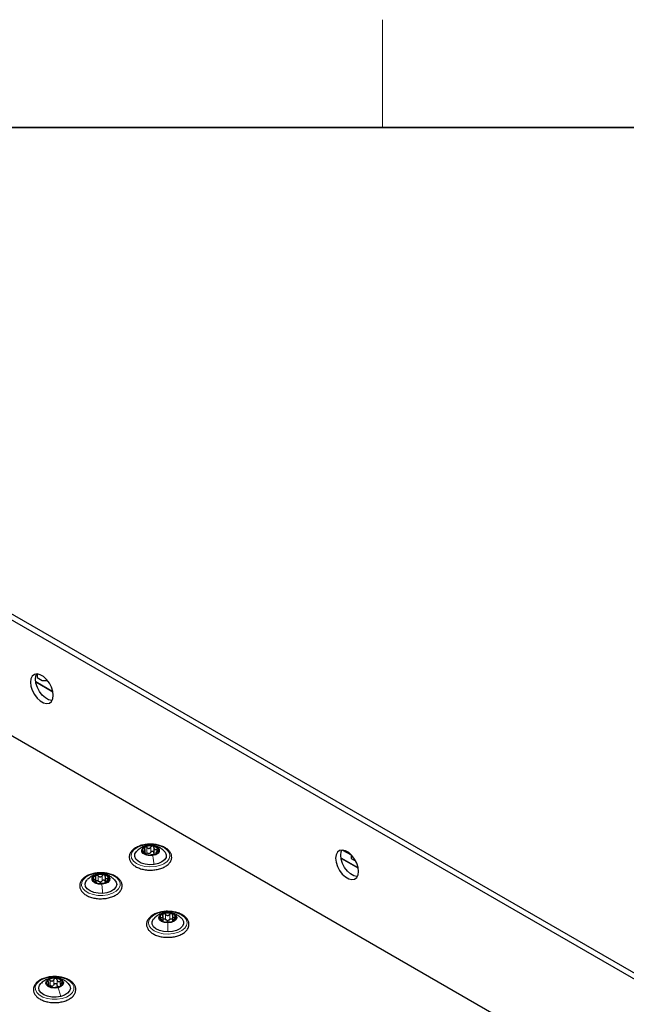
# Paper-space layout 'Blatt4' of a CAD drawing. Header units: millimetres. Extents: x 5 to 418, y 2 to 292.
# Tile 68 of 86: x 149 to 183, y 234 to 288. Entities that reach past the tile are written whole.
import ezdxf

# ---------------------------------------------------------------- set-up
doc = ezdxf.new("R2010")
doc.units = ezdxf.units.MM
doc.layers.add('SLD-0', color=7, linetype='Continuous')

psp = doc.layouts.new('Blatt4')

# ---------------------------------------------------------------- linework, layer by layer
at = {"color": 7, "linetype": 'Continuous', "lineweight": 25}
for p, q in [((185.813, 233.629), (131.79, 264.816)), ((186.096, 233.792), (132.073, 264.979)), ((181.571, 229.619), (136.033, 255.908)), ((150.048, 252.084), (150.048, 251.89)), ((150.932, 251.094), (149.975, 251.647)), ((150.935, 251.076), (149.977, 251.629)), ((150.048, 251.89), (150.331, 251.727)), ((150.331, 251.727), (150.626, 251.727)), ((156.051, 242.107), (156.051, 242.309)), ((156.547, 242.422), (156.547, 242.106)), ((167.038, 242.286), (167.513, 242.012)), ((156.659, 242.151), (156.659, 242.072)), ((167.004, 241.816), (166.956, 241.788)), ((167.004, 241.8), (166.959, 241.774)), ((167.903, 241.297), (167.004, 241.816)), ((167.004, 241.816), (167.004, 241.8)), ((167.906, 241.279), (167.004, 241.8)), ((167.513, 242.012), (167.513, 241.808)), ((167.513, 241.808), (167.775, 241.657)), ((153.314, 240.512), (153.314, 240.75)), ((153.829, 240.802), (153.829, 240.486)), ((153.881, 240.526), (153.881, 240.465)), ((157.054, 238.342), (157.054, 238.626)), ((157.573, 238.634), (157.573, 238.318)), ((157.061, 238.314), (157.061, 238.348)), ((157.58, 238.356), (157.58, 238.311)), ((150.703, 234.727), (150.703, 234.863)), ((151.344, 234.792), (151.344, 234.707))]:
    psp.add_line(p, q, dxfattribs=at)
at = {"color": 7, "linetype": 'Continuous', "lineweight": 18}
for p, q in [((155.964, 242.151), (155.964, 242.227)), ((156.156, 242.138), (156.156, 242.424)), ((156.213, 242.532), (156.239, 242.535)), ((156.379, 242.169), (156.379, 242.455)), ((156.705, 242.195), (156.705, 242.33)), ((156.681, 242.08), (156.681, 242.105)), ((153.209, 240.574), (153.209, 240.664)), ((153.443, 240.559), (153.443, 240.845)), ((153.671, 240.573), (153.671, 240.859)), ((153.966, 240.613), (153.966, 240.712)), ((153.893, 240.474), (153.893, 240.49)), ((156.935, 238.438), (156.935, 238.538)), ((157.197, 238.419), (157.197, 238.705)), ((157.308, 238.803), (157.309, 238.804)), ((157.426, 238.421), (157.426, 238.707)), ((157.696, 238.447), (157.696, 238.544)), ((150.781, 235.142), (150.833, 235.149)), ((150.638, 234.759), (150.638, 234.819)), ((150.774, 234.745), (150.774, 235.031)), ((150.985, 234.796), (150.985, 235.082)), ((151.159, 234.783), (151.159, 235.069)), ((151.341, 234.797), (151.341, 234.989)), ((151.379, 234.739), (151.379, 234.764))]:
    psp.add_line(p, q, dxfattribs=at)
at = {"color": 7, "linetype": 'Continuous', "lineweight": 25, "flags": 128}
for points in [[(149.68, 251.63), (149.706, 251.408), (149.781, 251.175), (149.9, 250.948), (150.052, 250.747), (150.226, 250.588), (150.407, 250.483), (150.581, 250.442), (150.733, 250.467), (150.852, 250.557), (150.927, 250.703), (150.953, 250.896), (150.927, 251.118), (150.852, 251.351), (150.733, 251.578), (150.581, 251.779), (150.407, 251.938), (150.226, 252.043), (150.052, 252.084), (149.9, 252.059), (149.781, 251.969), (149.706, 251.823), (149.68, 251.63)], [(149.963, 251.794), (149.989, 251.986), (150.031, 252.085)], [(150.885, 250.605), (150.864, 250.605), (150.69, 250.647), (150.509, 250.751), (150.335, 250.91), (150.183, 251.111), (150.064, 251.338), (149.989, 251.572), (149.963, 251.794)], [(156.561, 241.478), (156.311, 241.464), (156.066, 241.492), (155.843, 241.559), (155.662, 241.659), (155.537, 241.784), (155.479, 241.925), (155.491, 242.069), (155.574, 242.205), (155.59, 242.223)], [(156.471, 241.98), (156.278, 241.975), (156.097, 242.014), (155.955, 242.089), (155.874, 242.191), (155.866, 242.302), (155.933, 242.407), (156.064, 242.489), (156.239, 242.535)], [(156.239, 242.535), (156.432, 242.54), (156.614, 242.501), (156.756, 242.426), (156.836, 242.324), (156.844, 242.213), (156.777, 242.108), (156.646, 242.026), (156.471, 241.98)], [(157.119, 242.224), (157.173, 242.16), (157.231, 242.019), (157.219, 241.875), (157.136, 241.738), (156.991, 241.62), (156.793, 241.531), (156.561, 241.478)], [(167.923, 241.099), (167.898, 241.321), (167.822, 241.554), (167.704, 241.781), (167.551, 241.982), (167.378, 242.141), (167.196, 242.246), (167.023, 242.287), (166.87, 242.262), (166.752, 242.172), (166.676, 242.026), (166.651, 241.834), (166.676, 241.612), (166.752, 241.378), (166.87, 241.151), (167.023, 240.95), (167.196, 240.791), (167.378, 240.686), (167.551, 240.645), (167.704, 240.67), (167.822, 240.76), (167.898, 240.907), (167.923, 241.099)], [(166.933, 241.997), (166.959, 242.189), (167.001, 242.288)], [(167.856, 240.808), (167.834, 240.808), (167.66, 240.85), (167.479, 240.954), (167.305, 241.114), (167.153, 241.315), (167.034, 241.541), (166.959, 241.775), (166.933, 241.997)], [(153.692, 239.875), (153.442, 239.88), (153.204, 239.925), (152.998, 240.008), (152.841, 240.12), (152.745, 240.254), (152.718, 240.397), (152.762, 240.54), (152.835, 240.633)], [(153.651, 240.381), (153.458, 240.391), (153.287, 240.443), (153.163, 240.528), (153.105, 240.635), (153.122, 240.746), (153.212, 240.845), (153.36, 240.916), (153.544, 240.95)], [(153.544, 240.95), (153.736, 240.94), (153.908, 240.888), (154.032, 240.803), (154.09, 240.696), (154.073, 240.585), (153.983, 240.486), (153.835, 240.415), (153.651, 240.381)], [(154.363, 240.63), (154.45, 240.506), (154.477, 240.362), (154.433, 240.22), (154.321, 240.09), (154.15, 239.985), (153.935, 239.911), (153.692, 239.875)], [(157.33, 237.725), (157.081, 237.743), (156.852, 237.801), (156.66, 237.894), (156.522, 238.015), (156.448, 238.153), (156.444, 238.297), (156.511, 238.437), (156.552, 238.484)], [(157.324, 238.233), (157.134, 238.253), (156.972, 238.313), (156.862, 238.405), (156.822, 238.514), (156.857, 238.624), (156.962, 238.717), (157.121, 238.781), (157.309, 238.804)], [(157.309, 238.804), (157.499, 238.784), (157.662, 238.723), (157.771, 238.632), (157.812, 238.523), (157.777, 238.413), (157.672, 238.319), (157.513, 238.256), (157.324, 238.233)], [(158.081, 238.485), (158.112, 238.45), (158.186, 238.312), (158.19, 238.168), (158.123, 238.028), (157.99, 237.906), (157.803, 237.809), (157.577, 237.747), (157.33, 237.725)], [(151.214, 234.622), (151.025, 234.6), (150.835, 234.621), (150.674, 234.683), (150.567, 234.775), (150.529, 234.885), (150.566, 234.994), (150.673, 235.087), (150.833, 235.149)], [(150.833, 235.149), (151.022, 235.171), (151.212, 235.15), (151.373, 235.088), (151.48, 234.995), (151.519, 234.886), (151.481, 234.777), (151.374, 234.684), (151.214, 234.622)], [(151.362, 234.131), (151.12, 234.095), (150.869, 234.099), (150.632, 234.145), (150.425, 234.227), (150.268, 234.339), (150.171, 234.473), (150.144, 234.616), (150.188, 234.759), (150.258, 234.85)], [(151.787, 234.852), (151.876, 234.726), (151.903, 234.583), (151.859, 234.44), (151.748, 234.311), (151.577, 234.205), (151.362, 234.131)]]:
    psp.add_lwpolyline(points, dxfattribs=at)
at = {"color": 7, "linetype": 'Continuous', "lineweight": 18, "flags": 128}
for points in [[(156.608, 241.366), (156.327, 241.348), (156.049, 241.374), (155.791, 241.44), (155.572, 241.542), (155.406, 241.674), (155.305, 241.826), (155.275, 241.988), (155.32, 242.149), (155.434, 242.297), (155.611, 242.424), (155.84, 242.52), (156.103, 242.578), (156.383, 242.595), (156.662, 242.57), (156.919, 242.503), (157.138, 242.401), (157.304, 242.269), (157.405, 242.117), (157.435, 241.956), (157.391, 241.795), (157.276, 241.646), (157.099, 241.52), (156.871, 241.424), (156.608, 241.366)], [(153.714, 239.76), (153.432, 239.764), (153.162, 239.809), (152.921, 239.894), (152.726, 240.012), (152.59, 240.154), (152.524, 240.312), (152.53, 240.475), (152.609, 240.631), (152.756, 240.77), (152.96, 240.883), (153.207, 240.961), (153.481, 241), (153.763, 240.996), (154.033, 240.95), (154.274, 240.866), (154.469, 240.748), (154.604, 240.605), (154.671, 240.447), (154.665, 240.284), (154.586, 240.128), (154.439, 239.989), (154.235, 239.877), (153.988, 239.798), (153.714, 239.76)], [(157.333, 237.609), (157.053, 237.628), (156.791, 237.688), (156.565, 237.785), (156.39, 237.913), (156.278, 238.062), (156.237, 238.223), (156.27, 238.385), (156.374, 238.536), (156.542, 238.667), (156.763, 238.768), (157.022, 238.832), (157.301, 238.856), (157.581, 238.837), (157.843, 238.777), (158.069, 238.68), (158.244, 238.552), (158.356, 238.403), (158.397, 238.242), (158.364, 238.08), (158.26, 237.929), (158.092, 237.798), (157.871, 237.697), (157.612, 237.633), (157.333, 237.609)], [(151.439, 234.024), (151.167, 233.982), (150.885, 233.981), (150.613, 234.023), (150.368, 234.104), (150.168, 234.219), (150.027, 234.36), (149.953, 234.517), (149.952, 234.679), (150.025, 234.837), (150.165, 234.978), (150.364, 235.093), (150.608, 235.175), (150.88, 235.218), (151.162, 235.218), (151.434, 235.176), (151.679, 235.095), (151.879, 234.98), (152.02, 234.84), (152.094, 234.682), (152.095, 234.52), (152.022, 234.362), (151.882, 234.221), (151.683, 234.106), (151.439, 234.024)]]:
    psp.add_lwpolyline(points, dxfattribs=at)
at = {"color": 7, "linetype": 'Continuous', "lineweight": 25}
for centre, radius, start, end in [((156.113, 242.254), 0.203, 109.3428, 196.3761), ((156.355, 241.819), 0.7, 79.4963, 116.3029), ((156.455, 242.112), 0.396, 31.4498, 85.9497), ((156.598, 242.261), 0.203, 289.3428, 16.3761), ((156.255, 242.403), 0.396, 211.4498, 265.9497), ((156.355, 242.696), 0.7, 259.4963, 296.3029), ((156.244, 242.35), 0.256, 271.0229, 284.7763), ((153.388, 240.644), 0.238, 103.7128, 181.5258), ((153.457, 240.753), 0.328, 200.651, 262.8179), ((153.599, 240.195), 0.731, 75.723, 111.4535), ((153.738, 240.578), 0.328, 20.651, 82.8179), ((153.807, 240.687), 0.238, 283.7128, 1.5258), ((153.596, 241.136), 0.731, 255.723, 291.4535), ((153.545, 240.776), 0.268, 266.9105, 280.2661), ((157.136, 238.474), 0.272, 100.5848, 171.3915), ((157.146, 238.572), 0.285, 191.661, 260.294), ((157.317, 238.04), 0.739, 72.7644, 108.2184), ((157.488, 238.465), 0.285, 11.661, 80.294), ((157.498, 238.563), 0.272, 280.5848, 351.3915), ((157.317, 238.997), 0.739, 252.7644, 288.2184), ((157.31, 238.633), 0.271, 263.8646, 277.1181), ((151.013, 234.513), 0.634, 83.846, 123.2267), ((151.079, 234.653), 0.49, 42.6923, 89.7353), ((150.754, 234.888), 0.178, 119.6383, 215.1305), ((150.968, 235.117), 0.49, 222.6923, 269.7353), ((150.844, 234.94), 0.232, 276.183, 290.8897), ((151.034, 235.258), 0.634, 263.846, 303.2267), ((151.293, 234.853), 0.178, 237.4296, 254.998), ((151.293, 234.883), 0.178, 299.6383, 35.1305)]:
    psp.add_arc(centre, radius, start, end, dxfattribs=at)
for points, knots in [([(156.388, 242.613), (156.298, 242.611), (156.118, 242.607), (155.857, 242.554), (155.62, 242.468), (155.421, 242.348), (155.272, 242.199), (155.184, 242.029), (155.166, 241.849), (155.214, 241.679), (155.319, 241.526), (155.477, 241.393), (155.683, 241.285), (155.926, 241.208), (156.193, 241.168), (156.424, 241.161), (156.558, 241.18), (156.603, 241.187)], [0, 0, 0, 0, 0.068266, 0.138156, 0.208348, 0.279044, 0.35024, 0.420602, 0.488066, 0.5531, 0.618154, 0.685525, 0.754952, 0.824955, 0.894819, 0.964576, 1, 1, 1, 1]), ([(156.213, 242.532), (156.173, 242.528), (156.055, 242.517), (155.873, 242.438), (155.704, 242.337), (155.625, 242.25), (155.598, 242.222)], [0, 0, 0, 0, 0.170686, 0.502543, 0.834845, 1, 1, 1, 1]), ([(155.964, 242.227), (155.956, 242.228), (155.94, 242.23), (155.923, 242.225), (155.913, 242.214), (155.916, 242.202), (155.918, 242.197)], [0, 0, 0, 0, 0.249852, 0.499902, 0.750115, 1, 1, 1, 1]), ([(155.964, 242.227), (155.982, 242.226), (156.007, 242.223), (156.032, 242.235), (156.045, 242.25), (156.051, 242.272), (156.051, 242.307), (156.038, 242.335), (156.029, 242.354)], [0, 0, 0, 0, 0.249201, 0.374338, 0.498932, 0.624008, 0.74976, 1, 1, 1, 1]), ([(156.045, 242.446), (156.038, 242.441), (156.025, 242.431), (156.016, 242.407), (156.017, 242.381), (156.025, 242.363), (156.029, 242.354)], [0, 0, 0, 0, 0.249857, 0.499466, 0.749011, 1, 1, 1, 1]), ([(156.156, 242.424), (156.148, 242.43), (156.131, 242.443), (156.101, 242.453), (156.07, 242.456), (156.054, 242.449), (156.045, 242.446)], [0, 0, 0, 0, 0.249807, 0.500055, 0.750309, 1, 1, 1, 1]), ([(156.156, 242.424), (156.175, 242.41), (156.202, 242.39), (156.246, 242.379), (156.279, 242.378), (156.311, 242.388), (156.349, 242.41), (156.367, 242.437), (156.379, 242.455)], [0, 0, 0, 0, 0.249168, 0.374303, 0.498903, 0.623987, 0.749746, 1, 1, 1, 1]), ([(157.115, 242.228), (157.061, 242.276), (156.957, 242.371), (156.77, 242.471), (156.567, 242.534), (156.377, 242.56), (156.259, 242.54), (156.213, 242.532)], [0, 0, 0, 0, 0.216596, 0.427639, 0.637717, 0.860026, 1, 1, 1, 1]), ([(156.483, 242.507), (156.472, 242.507), (156.452, 242.509), (156.421, 242.498), (156.396, 242.48), (156.385, 242.463), (156.379, 242.455)], [0, 0, 0, 0, 0.250033, 0.499632, 0.749228, 1, 1, 1, 1]), ([(156.379, 242.169), (156.385, 242.177), (156.395, 242.194), (156.421, 242.212), (156.451, 242.222), (156.483, 242.223), (156.512, 242.212), (156.533, 242.193), (156.546, 242.168), (156.547, 242.15), (156.547, 242.14)], [0, 0, 0, 0, 0.125193, 0.249438, 0.374279, 0.499024, 0.623869, 0.749369, 0.87443, 1, 1, 1, 1]), ([(157.498, 242.074), (157.482, 242.105), (157.441, 242.19), (157.327, 242.316), (157.147, 242.439), (156.922, 242.535), (156.667, 242.592), (156.482, 242.618), (156.39, 242.613), (156.388, 242.613)], [0, 0, 0, 0, 0.098928, 0.272417, 0.450558, 0.63238, 0.814449, 0.996111, 1, 1, 1, 1]), ([(156.547, 242.426), (156.547, 242.435), (156.546, 242.454), (156.533, 242.479), (156.512, 242.498), (156.493, 242.504), (156.483, 242.507)], [0, 0, 0, 0, 0.249815, 0.499908, 0.75012, 1, 1, 1, 1]), ([(156.547, 242.426), (156.548, 242.406), (156.55, 242.376), (156.569, 242.344), (156.589, 242.326), (156.615, 242.316), (156.654, 242.313), (156.684, 242.323), (156.705, 242.33)], [0, 0, 0, 0, 0.249199, 0.374336, 0.49893, 0.624007, 0.749759, 1, 1, 1, 1]), ([(156.746, 242.232), (156.729, 242.217), (156.703, 242.196), (156.678, 242.165), (156.665, 242.145), (156.659, 242.128), (156.66, 242.112), (156.672, 242.108), (156.681, 242.105)], [0, 0, 0, 0, 0.249201, 0.374338, 0.498932, 0.624008, 0.74976, 1, 1, 1, 1]), ([(156.793, 242.318), (156.789, 242.324), (156.782, 242.334), (156.76, 242.341), (156.733, 242.34), (156.714, 242.333), (156.705, 242.33)], [0, 0, 0, 0, 0.249991, 0.499611, 0.749127, 1, 1, 1, 1]), ([(156.746, 242.232), (156.754, 242.239), (156.77, 242.252), (156.787, 242.275), (156.797, 242.299), (156.794, 242.312), (156.793, 242.318)], [0, 0, 0, 0, 0.2498519, 0.4999015, 0.7501147, 1, 1, 1, 1]), ([(155.918, 242.197), (155.921, 242.191), (155.928, 242.178), (155.95, 242.159), (155.977, 242.142), (155.996, 242.133), (156.005, 242.129)], [0, 0, 0, 0, 0.249991, 0.499611, 0.749127, 1, 1, 1, 1]), ([(156.163, 242.033), (156.162, 242.037), (156.161, 242.042), (156.141, 242.056), (156.121, 242.069), (156.095, 242.084), (156.056, 242.106), (156.026, 242.12), (156.005, 242.129)], [0, 0, 0, 0, 0.249199, 0.374336, 0.49893, 0.624007, 0.749759, 1, 1, 1, 1]), ([(156.248, 242.094), (156.231, 242.098), (156.197, 242.106), (156.17, 242.127), (156.156, 242.138)], [0, 0, 0, 0, 0.498459, 1, 1, 1, 1]), ([(156.163, 242.033), (156.163, 242.032), (156.164, 242.028), (156.177, 242.021), (156.198, 242.014), (156.218, 242.01), (156.227, 242.008)], [0, 0, 0, 0, 0.249815, 0.499908, 0.75012, 1, 1, 1, 1]), ([(156.227, 242.008), (156.238, 242.007), (156.259, 242.004), (156.289, 242.002), (156.315, 242.002), (156.326, 242.004), (156.331, 242.004)], [0, 0, 0, 0, 0.250033, 0.499632, 0.749228, 1, 1, 1, 1]), ([(156.379, 242.169), (156.37, 242.155), (156.353, 242.127), (156.324, 242.111), (156.309, 242.102)], [0, 0, 0, 0, 0.50155, 1, 1, 1, 1]), ([(156.554, 242.035), (156.536, 242.033), (156.508, 242.029), (156.464, 242.021), (156.431, 242.016), (156.399, 242.012), (156.361, 242.008), (156.343, 242.006), (156.331, 242.004)], [0, 0, 0, 0, 0.249168, 0.374303, 0.498903, 0.623987, 0.749746, 1, 1, 1, 1]), ([(156.571, 242.058), (156.563, 242.07), (156.548, 242.094), (156.547, 242.125), (156.547, 242.14)], [0, 0, 0, 0, 0.498457, 1, 1, 1, 1]), ([(156.554, 242.035), (156.562, 242.037), (156.579, 242.039), (156.609, 242.047), (156.64, 242.057), (156.657, 242.065), (156.665, 242.069)], [0, 0, 0, 0, 0.249807, 0.500055, 0.750309, 1, 1, 1, 1]), ([(156.603, 241.187), (156.647, 241.192), (156.781, 241.206), (156.987, 241.271), (157.205, 241.374), (157.378, 241.511), (157.495, 241.673), (157.545, 241.85), (157.531, 241.987), (157.504, 242.058), (157.498, 242.074)], [0, 0, 0, 0, 0.073012, 0.221668, 0.371217, 0.521946, 0.672633, 0.818993, 0.958693, 1, 1, 1, 1]), ([(156.665, 242.069), (156.672, 242.073), (156.686, 242.082), (156.694, 242.093), (156.693, 242.102), (156.685, 242.104), (156.681, 242.105)], [0, 0, 0, 0, 0.249857, 0.499466, 0.749011, 1, 1, 1, 1]), ([(153.547, 241.02), (153.54, 241.02), (153.442, 241.024), (153.254, 240.995), (153.001, 240.933), (152.778, 240.831), (152.597, 240.7), (152.471, 240.541), (152.411, 240.365), (152.42, 240.187), (152.492, 240.024), (152.619, 239.878), (152.796, 239.755), (153.019, 239.658), (153.274, 239.596), (153.508, 239.569), (153.651, 239.579), (153.704, 239.582)], [0, 0, 0, 0, 0.00558, 0.079674, 0.153966, 0.228671, 0.303962, 0.379433, 0.453101, 0.523381, 0.592152, 0.66203, 0.734596, 0.808723, 0.882992, 0.957093, 1, 1, 1, 1]), ([(153.533, 240.949), (153.499, 240.948), (153.386, 240.947), (153.203, 240.887), (153, 240.784), (152.893, 240.684), (152.842, 240.637)], [0, 0, 0, 0, 0.129676, 0.434197, 0.73438, 1, 1, 1, 1]), ([(153.209, 240.664), (153.201, 240.666), (153.184, 240.669), (153.163, 240.665), (153.15, 240.655), (153.15, 240.643), (153.15, 240.637)], [0, 0, 0, 0, 0.249852, 0.499902, 0.750115, 1, 1, 1, 1]), ([(153.15, 240.637), (153.152, 240.631), (153.157, 240.618), (153.176, 240.598), (153.2, 240.579), (153.219, 240.569), (153.228, 240.564)], [0, 0, 0, 0, 0.249991, 0.499611, 0.749127, 1, 1, 1, 1]), ([(153.209, 240.664), (153.228, 240.661), (153.256, 240.656), (153.285, 240.666), (153.302, 240.68), (153.312, 240.702), (153.317, 240.736), (153.308, 240.766), (153.302, 240.785)], [0, 0, 0, 0, 0.249201, 0.374338, 0.498932, 0.624008, 0.74976, 1, 1, 1, 1]), ([(153.332, 240.875), (153.324, 240.871), (153.308, 240.862), (153.296, 240.839), (153.293, 240.812), (153.299, 240.794), (153.302, 240.785)], [0, 0, 0, 0, 0.249857, 0.499466, 0.749011, 1, 1, 1, 1]), ([(153.314, 240.577), (153.32, 240.582), (153.332, 240.592), (153.359, 240.597), (153.39, 240.593), (153.42, 240.58), (153.435, 240.566), (153.443, 240.559)], [0, 0, 0, 0, 0.165687, 0.373598, 0.582605, 0.79088, 1, 1, 1, 1]), ([(153.443, 240.845), (153.435, 240.852), (153.42, 240.866), (153.391, 240.878), (153.359, 240.883), (153.341, 240.878), (153.332, 240.875)], [0, 0, 0, 0, 0.249807, 0.500055, 0.750309, 1, 1, 1, 1]), ([(153.443, 240.845), (153.46, 240.83), (153.485, 240.808), (153.528, 240.793), (153.562, 240.791), (153.595, 240.798), (153.636, 240.817), (153.657, 240.842), (153.671, 240.859)], [0, 0, 0, 0, 0.249168, 0.374303, 0.498903, 0.623987, 0.749746, 1, 1, 1, 1]), ([(154.359, 240.628), (154.324, 240.663), (154.241, 240.748), (154.079, 240.847), (153.883, 240.924), (153.697, 240.962), (153.58, 240.953), (153.533, 240.949)], [0, 0, 0, 0, 0.159658, 0.389185, 0.614786, 0.847261, 1, 1, 1, 1]), ([(154.769, 240.384), (154.761, 240.417), (154.738, 240.505), (154.652, 240.64), (154.503, 240.776), (154.304, 240.889), (154.065, 240.97), (153.807, 241.018), (153.631, 241.019), (153.547, 241.02)], [0, 0, 0, 0, 0.086068, 0.233018, 0.383818, 0.539686, 0.697339, 0.854731, 1, 1, 1, 1]), ([(153.779, 240.903), (153.769, 240.905), (153.749, 240.908), (153.718, 240.899), (153.69, 240.883), (153.677, 240.867), (153.671, 240.859)], [0, 0, 0, 0, 0.250033, 0.499632, 0.749228, 1, 1, 1, 1]), ([(153.671, 240.573), (153.677, 240.581), (153.69, 240.597), (153.717, 240.613), (153.748, 240.621), (153.78, 240.619), (153.806, 240.607), (153.823, 240.589), (153.827, 240.575), (153.829, 240.57)], [0, 0, 0, 0, 0.151312, 0.301479, 0.452365, 0.603136, 0.754026, 0.905709, 1, 1, 1, 1]), ([(153.831, 240.818), (153.832, 240.828), (153.834, 240.846), (153.825, 240.872), (153.807, 240.893), (153.788, 240.9), (153.779, 240.903)], [0, 0, 0, 0, 0.249815, 0.499908, 0.75012, 1, 1, 1, 1]), ([(153.831, 240.818), (153.83, 240.798), (153.827, 240.769), (153.841, 240.735), (153.858, 240.715), (153.881, 240.704), (153.916, 240.698), (153.946, 240.706), (153.966, 240.712)], [0, 0, 0, 0, 0.249199, 0.374336, 0.49893, 0.624007, 0.749759, 1, 1, 1, 1]), ([(153.985, 240.611), (153.967, 240.598), (153.939, 240.578), (153.91, 240.55), (153.893, 240.53), (153.883, 240.514), (153.878, 240.498), (153.887, 240.493), (153.893, 240.49)], [0, 0, 0, 0, 0.249201, 0.374338, 0.498932, 0.624008, 0.74976, 1, 1, 1, 1]), ([(154.045, 240.694), (154.043, 240.699), (154.038, 240.71), (154.019, 240.718), (153.994, 240.72), (153.976, 240.714), (153.966, 240.712)], [0, 0, 0, 0, 0.2499907, 0.4996106, 0.7491271, 1, 1, 1, 1]), ([(153.985, 240.611), (153.994, 240.617), (154.011, 240.629), (154.032, 240.651), (154.045, 240.674), (154.045, 240.687), (154.045, 240.694)], [0, 0, 0, 0, 0.2498519, 0.4999015, 0.7501147, 1, 1, 1, 1]), ([(153.364, 240.457), (153.365, 240.461), (153.368, 240.466), (153.354, 240.481), (153.337, 240.495), (153.314, 240.512), (153.278, 240.537), (153.248, 240.553), (153.228, 240.564)], [0, 0, 0, 0, 0.249199, 0.374336, 0.49893, 0.624007, 0.749759, 1, 1, 1, 1]), ([(153.364, 240.457), (153.363, 240.455), (153.361, 240.452), (153.37, 240.444), (153.388, 240.436), (153.407, 240.43), (153.416, 240.428)], [0, 0, 0, 0, 0.249815, 0.499908, 0.75012, 1, 1, 1, 1]), ([(153.416, 240.428), (153.426, 240.426), (153.446, 240.421), (153.477, 240.417), (153.505, 240.415), (153.517, 240.416), (153.524, 240.416)], [0, 0, 0, 0, 0.250033, 0.499632, 0.749228, 1, 1, 1, 1]), ([(153.531, 240.508), (153.514, 240.514), (153.481, 240.524), (153.456, 240.547), (153.443, 240.559)], [0, 0, 0, 0, 0.4984586, 1, 1, 1, 1]), ([(153.752, 240.43), (153.735, 240.429), (153.71, 240.427), (153.666, 240.423), (153.633, 240.42), (153.599, 240.418), (153.559, 240.417), (153.538, 240.417), (153.524, 240.416)], [0, 0, 0, 0, 0.2491679, 0.3743031, 0.4989033, 0.6239875, 0.7497462, 1, 1, 1, 1]), ([(153.671, 240.573), (153.661, 240.56), (153.64, 240.534), (153.609, 240.519), (153.593, 240.512)], [0, 0, 0, 0, 0.50155, 1, 1, 1, 1]), ([(153.704, 239.582), (153.742, 239.583), (153.872, 239.586), (154.083, 239.632), (154.322, 239.715), (154.523, 239.834), (154.675, 239.981), (154.765, 240.151), (154.784, 240.291), (154.772, 240.367), (154.769, 240.384)], [0, 0, 0, 0, 0.062523, 0.21144, 0.360979, 0.511576, 0.663273, 0.813405, 0.957508, 1, 1, 1, 1]), ([(153.752, 240.43), (153.759, 240.431), (153.775, 240.432), (153.804, 240.438), (153.836, 240.445), (153.854, 240.452), (153.863, 240.456)], [0, 0, 0, 0, 0.249807, 0.500055, 0.750309, 1, 1, 1, 1]), ([(153.843, 240.449), (153.837, 240.461), (153.826, 240.486), (153.829, 240.517), (153.831, 240.533)], [0, 0, 0, 0, 0.498457, 1, 1, 1, 1]), ([(153.863, 240.456), (153.871, 240.46), (153.887, 240.467), (153.899, 240.478), (153.902, 240.486), (153.896, 240.489), (153.893, 240.49)], [0, 0, 0, 0, 0.249857, 0.499466, 0.749011, 1, 1, 1, 1]), ([(157.372, 238.873), (157.37, 238.873), (157.278, 238.882), (157.091, 238.865), (156.829, 238.819), (156.591, 238.732), (156.39, 238.614), (156.239, 238.467), (156.148, 238.297), (156.127, 238.117), (156.173, 237.946), (156.276, 237.793), (156.431, 237.659), (156.635, 237.55), (156.878, 237.472), (157.111, 237.431), (157.259, 237.432), (157.317, 237.432)], [0, 0, 0, 0, 0.001667, 0.075748, 0.149959, 0.224483, 0.299535, 0.375133, 0.449934, 0.521719, 0.590825, 0.659852, 0.731286, 0.804958, 0.8793, 0.9535, 1, 1, 1, 1]), ([(157.308, 238.804), (157.277, 238.806), (157.167, 238.81), (156.982, 238.763), (156.769, 238.663), (156.625, 238.566), (156.566, 238.495), (156.558, 238.484)], [0, 0, 0, 0, 0.108802, 0.392416, 0.670015, 0.9508, 1, 1, 1, 1]), ([(156.935, 238.538), (156.926, 238.54), (156.908, 238.544), (156.886, 238.541), (156.87, 238.532), (156.868, 238.52), (156.867, 238.515)], [0, 0, 0, 0, 0.249852, 0.499902, 0.750115, 1, 1, 1, 1]), ([(156.867, 238.515), (156.868, 238.508), (156.871, 238.495), (156.887, 238.473), (156.91, 238.453), (156.928, 238.442), (156.937, 238.437)], [0, 0, 0, 0, 0.249991, 0.499611, 0.749127, 1, 1, 1, 1]), ([(156.935, 238.538), (156.954, 238.534), (156.983, 238.528), (157.015, 238.536), (157.035, 238.549), (157.048, 238.57), (157.057, 238.604), (157.05, 238.633), (157.046, 238.653)], [0, 0, 0, 0, 0.249201, 0.374338, 0.498932, 0.624008, 0.74976, 1, 1, 1, 1]), ([(157.055, 238.323), (157.058, 238.327), (157.064, 238.332), (157.054, 238.347), (157.04, 238.362), (157.019, 238.381), (156.986, 238.407), (156.957, 238.425), (156.937, 238.437)], [0, 0, 0, 0, 0.249199, 0.374336, 0.49893, 0.624007, 0.749759, 1, 1, 1, 1]), ([(157.086, 238.741), (157.078, 238.737), (157.061, 238.729), (157.046, 238.707), (157.04, 238.681), (157.044, 238.662), (157.046, 238.653)], [0, 0, 0, 0, 0.249857, 0.499466, 0.749011, 1, 1, 1, 1]), ([(157.054, 238.429), (157.056, 238.434), (157.063, 238.445), (157.085, 238.457), (157.115, 238.462), (157.146, 238.456), (157.175, 238.441), (157.189, 238.427), (157.197, 238.419)], [0, 0, 0, 0, 0.102839, 0.281701, 0.460701, 0.640645, 0.819959, 1, 1, 1, 1]), ([(157.197, 238.705), (157.19, 238.712), (157.175, 238.727), (157.146, 238.741), (157.115, 238.748), (157.096, 238.744), (157.086, 238.741)], [0, 0, 0, 0, 0.249807, 0.500055, 0.750309, 1, 1, 1, 1]), ([(157.197, 238.705), (157.212, 238.689), (157.236, 238.666), (157.278, 238.649), (157.312, 238.644), (157.345, 238.65), (157.387, 238.667), (157.41, 238.691), (157.426, 238.707)], [0, 0, 0, 0, 0.2491679, 0.3743031, 0.4989033, 0.6239875, 0.7497462, 1, 1, 1, 1]), ([(157.281, 238.364), (157.264, 238.37), (157.232, 238.382), (157.208, 238.407), (157.197, 238.419)], [0, 0, 0, 0, 0.498459, 1, 1, 1, 1]), ([(158.073, 238.485), (158.054, 238.506), (157.987, 238.58), (157.845, 238.674), (157.654, 238.761), (157.472, 238.808), (157.355, 238.805), (157.308, 238.804)], [0, 0, 0, 0, 0.099914, 0.348336, 0.590766, 0.836738, 1, 1, 1, 1]), ([(157.426, 238.421), (157.414, 238.409), (157.392, 238.383), (157.359, 238.371), (157.343, 238.365)], [0, 0, 0, 0, 0.50155, 1, 1, 1, 1]), ([(158.497, 238.163), (158.494, 238.196), (158.485, 238.286), (158.421, 238.427), (158.295, 238.572), (158.116, 238.695), (157.893, 238.791), (157.641, 238.856), (157.461, 238.867), (157.372, 238.873)], [0, 0, 0, 0, 0.086041, 0.231398, 0.379268, 0.532821, 0.689649, 0.846764, 1, 1, 1, 1]), ([(157.536, 238.745), (157.526, 238.747), (157.507, 238.751), (157.475, 238.744), (157.447, 238.73), (157.433, 238.715), (157.426, 238.707)], [0, 0, 0, 0, 0.250033, 0.499632, 0.749228, 1, 1, 1, 1]), ([(157.426, 238.421), (157.433, 238.429), (157.447, 238.444), (157.475, 238.459), (157.506, 238.465), (157.536, 238.461), (157.561, 238.449), (157.569, 238.435), (157.573, 238.429)], [0, 0, 0, 0, 0.1729158, 0.3445221, 0.5169513, 0.689248, 0.8616816, 1, 1, 1, 1]), ([(157.579, 238.658), (157.58, 238.667), (157.584, 238.685), (157.578, 238.711), (157.562, 238.733), (157.545, 238.741), (157.536, 238.745)], [0, 0, 0, 0, 0.249815, 0.499908, 0.75012, 1, 1, 1, 1]), ([(157.579, 238.658), (157.575, 238.638), (157.57, 238.608), (157.58, 238.574), (157.594, 238.554), (157.614, 238.541), (157.647, 238.533), (157.677, 238.54), (157.696, 238.544)], [0, 0, 0, 0, 0.249199, 0.374336, 0.49893, 0.624007, 0.749759, 1, 1, 1, 1]), ([(157.699, 238.443), (157.68, 238.431), (157.651, 238.413), (157.619, 238.386), (157.599, 238.367), (157.586, 238.352), (157.577, 238.336), (157.583, 238.331), (157.587, 238.328)], [0, 0, 0, 0, 0.249201, 0.374338, 0.498932, 0.624008, 0.74976, 1, 1, 1, 1]), ([(157.767, 238.522), (157.765, 238.528), (157.763, 238.539), (157.746, 238.548), (157.723, 238.551), (157.705, 238.546), (157.696, 238.544)], [0, 0, 0, 0, 0.249991, 0.499611, 0.749127, 1, 1, 1, 1]), ([(157.699, 238.443), (157.708, 238.449), (157.726, 238.46), (157.748, 238.481), (157.764, 238.503), (157.766, 238.516), (157.767, 238.522)], [0, 0, 0, 0, 0.249852, 0.499902, 0.750115, 1, 1, 1, 1]), ([(157.055, 238.323), (157.053, 238.322), (157.05, 238.318), (157.056, 238.31), (157.072, 238.301), (157.089, 238.295), (157.098, 238.291)], [0, 0, 0, 0, 0.249815, 0.499908, 0.75012, 1, 1, 1, 1]), ([(157.098, 238.291), (157.107, 238.289), (157.127, 238.283), (157.158, 238.277), (157.187, 238.274), (157.201, 238.274), (157.208, 238.274)], [0, 0, 0, 0, 0.250033, 0.499632, 0.749228, 1, 1, 1, 1]), ([(157.437, 238.276), (157.421, 238.275), (157.398, 238.274), (157.356, 238.273), (157.322, 238.272), (157.288, 238.272), (157.246, 238.273), (157.223, 238.274), (157.208, 238.274)], [0, 0, 0, 0, 0.249168, 0.374303, 0.498903, 0.623987, 0.749746, 1, 1, 1, 1]), ([(157.317, 237.432), (157.351, 237.431), (157.475, 237.426), (157.689, 237.458), (157.94, 237.526), (158.159, 237.631), (158.334, 237.766), (158.453, 237.927), (158.496, 238.066), (158.496, 238.144), (158.497, 238.163)], [0, 0, 0, 0, 0.055446, 0.204497, 0.353982, 0.504348, 0.6559, 0.807526, 0.95499, 1, 1, 1, 1]), ([(157.437, 238.276), (157.444, 238.276), (157.458, 238.277), (157.487, 238.28), (157.519, 238.286), (157.538, 238.292), (157.548, 238.295)], [0, 0, 0, 0, 0.249807, 0.500055, 0.750309, 1, 1, 1, 1]), ([(157.548, 238.295), (157.556, 238.299), (157.573, 238.305), (157.588, 238.315), (157.593, 238.323), (157.589, 238.326), (157.587, 238.328)], [0, 0, 0, 0, 0.249857, 0.499466, 0.749011, 1, 1, 1, 1]), ([(151.103, 235.238), (151.023, 235.239), (150.852, 235.242), (150.596, 235.2), (150.351, 235.123), (150.14, 235.012), (149.976, 234.871), (149.87, 234.705), (149.832, 234.527), (149.863, 234.352), (149.953, 234.195), (150.097, 234.056), (150.29, 233.94), (150.524, 233.854), (150.787, 233.802), (151.06, 233.79), (151.283, 233.804), (151.402, 233.835), (151.437, 233.844)], [0, 0, 0, 0, 0.057677, 0.123796, 0.190144, 0.256923, 0.324222, 0.391248, 0.45599, 0.517933, 0.579253, 0.642336, 0.707659, 0.773922, 0.840104, 0.906153, 0.972213, 1, 1, 1, 1]), ([(150.781, 235.142), (150.752, 235.137), (150.646, 235.118), (150.479, 235.029), (150.333, 234.934), (150.273, 234.862), (150.264, 234.85)], [0, 0, 0, 0, 0.147893, 0.533769, 0.9239, 1, 1, 1, 1]), ([(151.779, 234.853), (151.761, 234.873), (151.695, 234.946), (151.554, 235.039), (151.363, 235.128), (151.152, 235.176), (150.952, 235.185), (150.829, 235.154), (150.781, 235.142)], [0, 0, 0, 0, 0.074787, 0.269547, 0.459542, 0.652165, 0.863449, 1, 1, 1, 1]), ([(151.081, 235.143), (151.071, 235.143), (151.049, 235.142), (151.021, 235.129), (150.998, 235.108), (150.99, 235.091), (150.985, 235.082)], [0, 0, 0, 0, 0.250033, 0.499632, 0.749228, 1, 1, 1, 1]), ([(151.159, 235.069), (151.157, 235.078), (151.154, 235.097), (151.137, 235.12), (151.112, 235.138), (151.092, 235.141), (151.081, 235.143)], [0, 0, 0, 0, 0.249815, 0.499908, 0.75012, 1, 1, 1, 1]), ([(152.101, 234.816), (152.079, 234.844), (152.016, 234.923), (151.87, 235.035), (151.656, 235.139), (151.407, 235.207), (151.217, 235.24), (151.114, 235.238), (151.103, 235.238)], [0, 0, 0, 0, 0.116196, 0.327348, 0.541899, 0.757588, 0.9728, 1, 1, 1, 1]), ([(150.638, 234.819), (150.631, 234.82), (150.617, 234.82), (150.604, 234.813), (150.599, 234.802), (150.605, 234.791), (150.608, 234.785)], [0, 0, 0, 0, 0.2498519, 0.4999015, 0.7501147, 1, 1, 1, 1]), ([(150.608, 234.785), (150.613, 234.78), (150.623, 234.768), (150.649, 234.751), (150.677, 234.736), (150.696, 234.73), (150.706, 234.726)], [0, 0, 0, 0, 0.249991, 0.499611, 0.749127, 1, 1, 1, 1]), ([(150.638, 234.819), (150.654, 234.819), (150.676, 234.819), (150.695, 234.833), (150.703, 234.849), (150.704, 234.871), (150.696, 234.906), (150.679, 234.933), (150.668, 234.951)], [0, 0, 0, 0, 0.249201, 0.374338, 0.498932, 0.624008, 0.74976, 1, 1, 1, 1]), ([(150.666, 235.043), (150.66, 235.037), (150.649, 235.026), (150.646, 235.002), (150.652, 234.976), (150.662, 234.959), (150.668, 234.951)], [0, 0, 0, 0, 0.249857, 0.499466, 0.749011, 1, 1, 1, 1]), ([(150.774, 235.031), (150.765, 235.037), (150.747, 235.048), (150.717, 235.055), (150.688, 235.055), (150.673, 235.047), (150.666, 235.043)], [0, 0, 0, 0, 0.249807, 0.500055, 0.750309, 1, 1, 1, 1]), ([(150.888, 234.646), (150.884, 234.649), (150.877, 234.654), (150.852, 234.666), (150.828, 234.677), (150.799, 234.69), (150.757, 234.708), (150.726, 234.719), (150.706, 234.726)], [0, 0, 0, 0, 0.249199, 0.374336, 0.49893, 0.624007, 0.749759, 1, 1, 1, 1]), ([(150.774, 235.031), (150.793, 235.019), (150.823, 235.002), (150.866, 234.994), (150.899, 234.997), (150.929, 235.009), (150.962, 235.035), (150.976, 235.063), (150.985, 235.082)], [0, 0, 0, 0, 0.249168, 0.374303, 0.498903, 0.623987, 0.749746, 1, 1, 1, 1]), ([(150.869, 234.71), (150.852, 234.712), (150.818, 234.717), (150.789, 234.736), (150.774, 234.745)], [0, 0, 0, 0, 0.498459, 1, 1, 1, 1]), ([(150.888, 234.646), (150.89, 234.644), (150.893, 234.641), (150.91, 234.636), (150.935, 234.631), (150.956, 234.629), (150.966, 234.628)], [0, 0, 0, 0, 0.249815, 0.499908, 0.75012, 1, 1, 1, 1]), ([(150.985, 234.796), (150.979, 234.781), (150.966, 234.752), (150.94, 234.733), (150.926, 234.724)], [0, 0, 0, 0, 0.50155, 1, 1, 1, 1]), ([(150.966, 234.628), (150.976, 234.627), (150.998, 234.626), (151.026, 234.627), (151.049, 234.63), (151.057, 234.632), (151.062, 234.633)], [0, 0, 0, 0, 0.250033, 0.499632, 0.749228, 1, 1, 1, 1]), ([(150.985, 234.796), (150.99, 234.805), (150.998, 234.822), (151.021, 234.843), (151.049, 234.856), (151.081, 234.859), (151.112, 234.851), (151.137, 234.834), (151.154, 234.811), (151.157, 234.792), (151.159, 234.783)], [0, 0, 0, 0, 0.125193, 0.249438, 0.374279, 0.499024, 0.623869, 0.749369, 0.87443, 1, 1, 1, 1]), ([(151.273, 234.684), (151.254, 234.679), (151.224, 234.673), (151.181, 234.661), (151.148, 234.653), (151.118, 234.646), (151.085, 234.639), (151.071, 234.635), (151.062, 234.633)], [0, 0, 0, 0, 0.249168, 0.374303, 0.498903, 0.623987, 0.749746, 1, 1, 1, 1]), ([(151.159, 235.069), (151.163, 235.049), (151.17, 235.02), (151.195, 234.99), (151.219, 234.973), (151.248, 234.966), (151.29, 234.967), (151.321, 234.98), (151.341, 234.989)], [0, 0, 0, 0, 0.249199, 0.374336, 0.49893, 0.624007, 0.749759, 1, 1, 1, 1]), ([(151.197, 234.704), (151.187, 234.715), (151.167, 234.737), (151.162, 234.768), (151.159, 234.783)], [0, 0, 0, 0, 0.498457, 1, 1, 1, 1]), ([(151.273, 234.684), (151.282, 234.686), (151.3, 234.69), (151.33, 234.7), (151.359, 234.713), (151.374, 234.723), (151.381, 234.728)], [0, 0, 0, 0, 0.249807, 0.500055, 0.750309, 1, 1, 1, 1]), ([(151.439, 234.985), (151.434, 234.99), (151.424, 235), (151.398, 235.005), (151.37, 235.001), (151.351, 234.993), (151.341, 234.989)], [0, 0, 0, 0, 0.2499907, 0.4996106, 0.7491271, 1, 1, 1, 1]), ([(151.409, 234.895), (151.393, 234.879), (151.371, 234.855), (151.352, 234.823), (151.344, 234.801), (151.343, 234.784), (151.351, 234.769), (151.368, 234.766), (151.379, 234.764)], [0, 0, 0, 0, 0.249201, 0.374338, 0.498932, 0.624008, 0.74976, 1, 1, 1, 1]), ([(151.381, 234.728), (151.387, 234.733), (151.398, 234.742), (151.401, 234.754), (151.395, 234.762), (151.385, 234.763), (151.379, 234.764)], [0, 0, 0, 0, 0.249857, 0.499466, 0.749011, 1, 1, 1, 1]), ([(151.409, 234.895), (151.416, 234.903), (151.43, 234.918), (151.443, 234.942), (151.448, 234.967), (151.442, 234.979), (151.439, 234.985)], [0, 0, 0, 0, 0.2498519, 0.4999015, 0.7501147, 1, 1, 1, 1]), ([(151.437, 233.844), (151.487, 233.855), (151.623, 233.884), (151.817, 233.971), (152.004, 234.098), (152.133, 234.249), (152.203, 234.416), (152.209, 234.589), (152.163, 234.724), (152.115, 234.795), (152.101, 234.816)], [0, 0, 0, 0, 0.085561, 0.2337466, 0.383071, 0.5330284, 0.6652819, 0.805908, 0.9427289, 1, 1, 1, 1])]:
    psp.add_open_spline(points, degree=3, knots=knots, dxfattribs=at)
at = {"color": 7, "linetype": 'Continuous', "lineweight": 18}
for points in [[(156.561, 241.478), (156.548, 241.565), (156.523, 241.739), (156.488, 241.899), (156.471, 241.98)], [(153.692, 239.875), (153.687, 239.962), (153.675, 240.138), (153.659, 240.3), (153.651, 240.381)], [(157.33, 237.725), (157.329, 237.813), (157.327, 237.988), (157.325, 238.151), (157.324, 238.233)], [(151.362, 234.131), (151.341, 234.216), (151.3, 234.387), (151.243, 234.543), (151.214, 234.622)]]:
    psp.add_open_spline(points, degree=3, dxfattribs=at)
at = {"layer": 'SLD-0', "lineweight": 18}
psp.add_line((169.25, 282.5), (169.25, 288.5), dxfattribs=at)
at = {"layer": 'SLD-0', "lineweight": 35}
psp.add_line((408, 282.5), (26, 282.5), dxfattribs=at)

doc.saveas('drawing.dxf')
